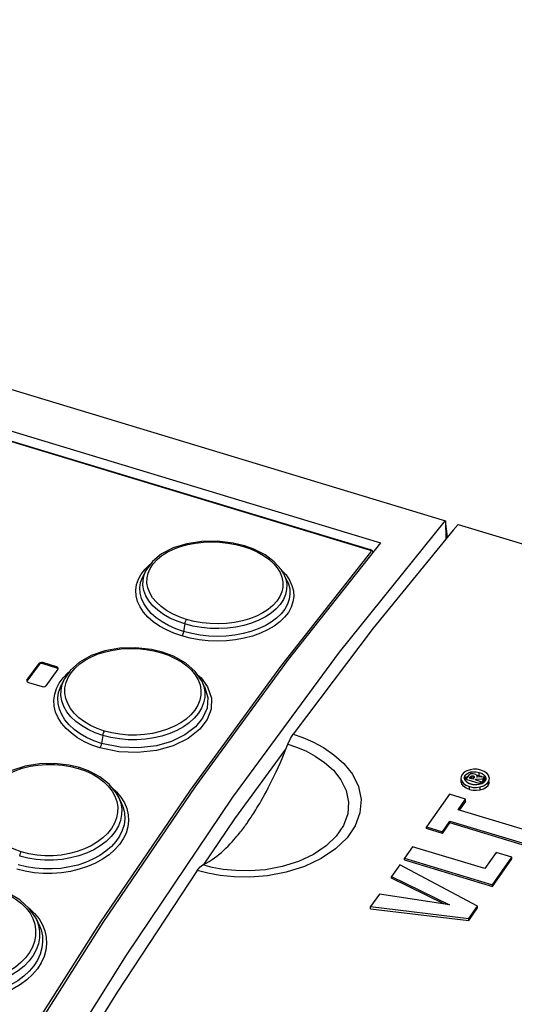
# Model space of a CAD drawing. Extents: x 0 to 594, y 0 to 420.
# Tile 20 of 28: x 520 to 527, y 134 to 149. Entities that reach past the tile are written whole.
import ezdxf

# ---------------------------------------------------------------- set-up
doc = ezdxf.new("R2010")
doc.units = 0
doc.header["$LTSCALE"] = 32.67
doc.layers.get('0').update_dxf_attribs({"linetype": 'CONTINUOUS'})

msp = doc.modelspace()

# ---------------------------------------------------------------- linework, layer by layer
at = {"color": 7, "linetype": 'CONTINUOUS'}
for p, q in [((501.839, 148.598), (525.817, 141.356)), ((501.618, 148.063), (524.876, 141.038)), ((501.598, 147.924), (524.728, 140.938)), ((525.817, 141.356), (525.824, 141.092)), ((525.848, 141.122), (525.817, 141.356)), ((525.999, 141.301), (525.929, 141.221)), ((525.999, 141.301), (533.001, 139.186)), ((523.046, 140.944), (522.91, 140.992)), ((524.755, 140.925), (524.728, 140.938)), ((524.772, 140.906), (524.755, 140.925)), ((521.485, 140.637), (521.443, 140.555)), ((523.523, 140.496), (523.478, 140.585)), ((521.883, 139.398), (521.725, 139.456)), ((519.764, 139.051), (519.939, 139.292)), ((519.939, 139.277), (519.764, 139.036)), ((520.192, 139.243), (519.992, 139.304)), ((519.992, 139.289), (520.192, 139.228)), ((520.212, 139.21), (520.036, 138.969)), ((520.208, 139.235), (520.192, 139.243)), ((520.208, 139.22), (520.192, 139.228)), ((520.213, 139.212), (520.208, 139.22)), ((520.212, 139.21), (520.216, 139.22)), ((520.305, 139.069), (520.263, 138.987)), ((519.764, 139.051), (519.76, 139.04)), ((519.768, 139.026), (519.784, 139.017)), ((519.784, 139.017), (519.983, 138.957)), ((522.331, 138.959), (522.288, 139.045)), ((520.655, 137.739), (520.522, 137.788)), ((526.089, 137.719), (526.059, 137.688)), ((526.09, 137.636), (526.092, 137.65)), ((526.092, 137.65), (526.104, 137.675)), ((526.104, 137.629), (526.123, 137.649)), ((526.145, 137.662), (526.112, 137.617)), ((526.123, 137.649), (526.143, 137.661)), ((526.157, 137.677), (526.145, 137.662)), ((526.165, 137.632), (526.177, 137.649)), ((526.224, 137.763), (526.173, 137.756)), ((526.198, 137.698), (526.183, 137.694)), ((526.231, 137.645), (526.227, 137.638)), ((526.234, 137.646), (526.234, 137.656)), ((526.256, 137.686), (526.239, 137.692)), ((526.267, 137.679), (526.256, 137.686)), ((526.272, 137.672), (526.267, 137.679)), ((526.306, 137.667), (526.267, 137.676)), ((526.275, 137.664), (526.272, 137.672)), ((526.382, 137.652), (526.272, 137.646)), ((526.275, 137.66), (526.275, 137.664)), ((526.275, 137.646), (526.275, 137.66)), ((526.333, 137.657), (526.306, 137.667)), ((526.378, 137.731), (526.33, 137.75)), ((526.347, 137.65), (526.333, 137.657)), ((526.361, 137.622), (526.382, 137.652)), ((526.382, 137.605), (526.382, 137.652)), ((526.392, 137.661), (526.402, 137.636)), ((526.04, 137.634), (526.04, 137.591)), ((526.054, 137.588), (526.079, 137.557)), ((526.091, 137.627), (526.09, 137.636)), ((526.101, 137.602), (526.091, 137.627)), ((526.096, 137.614), (526.104, 137.629)), ((526.12, 137.581), (526.101, 137.602)), ((526.112, 137.589), (526.112, 137.617)), ((526.112, 137.617), (526.314, 137.556)), ((526.147, 137.563), (526.12, 137.581)), ((526.147, 137.563), (526.226, 137.539)), ((526.187, 137.547), (526.147, 137.563)), ((526.213, 137.618), (526.165, 137.632)), ((526.231, 137.537), (526.187, 137.547)), ((526.227, 137.638), (526.213, 137.618)), ((526.247, 137.608), (526.255, 137.619)), ((526.332, 137.582), (526.247, 137.608)), ((526.255, 137.619), (526.361, 137.622)), ((526.255, 137.608), (526.255, 137.619)), ((526.342, 137.551), (526.307, 137.54)), ((526.314, 137.556), (526.332, 137.582)), ((526.314, 137.54), (526.314, 137.556)), ((526.32, 137.507), (526.368, 137.523)), ((526.332, 137.548), (526.332, 137.582)), ((526.36, 137.576), (526.332, 137.575)), ((526.369, 137.566), (526.342, 137.551)), ((526.36, 137.576), (526.361, 137.622)), ((526.36, 137.576), (526.382, 137.605)), ((526.39, 137.588), (526.369, 137.566)), ((526.392, 137.613), (526.382, 137.625)), ((526.401, 137.613), (526.39, 137.588)), ((526.394, 137.61), (526.392, 137.613)), ((526.403, 137.626), (526.401, 137.613)), ((526.402, 137.636), (526.403, 137.626)), ((521.123, 137.291), (521.082, 137.372)), ((525.878, 137.401), (525.545, 136.929)), ((526.107, 137.332), (525.878, 137.401)), ((526.163, 137.472), (526.116, 137.491)), ((526.32, 137.465), (526.367, 137.48)), ((525.999, 137.178), (526.107, 137.332)), ((526.107, 137.297), (526.017, 137.173)), ((526.107, 137.297), (526.107, 137.332)), ((527.041, 136.863), (525.999, 137.178)), ((525.545, 136.904), (525.545, 136.929)), ((525.545, 136.929), (525.774, 136.86)), ((525.774, 136.86), (525.883, 137.013)), ((525.774, 136.835), (525.883, 136.986)), ((525.883, 136.986), (525.883, 137.013)), ((525.883, 137.013), (526.925, 136.699)), ((526.925, 136.671), (525.883, 136.986)), ((525.774, 136.835), (525.545, 136.904)), ((525.774, 136.835), (525.774, 136.86)), ((525.342, 136.642), (525.226, 136.477)), ((526.385, 136.326), (525.342, 136.642)), ((526.55, 136.561), (526.385, 136.326)), ((526.779, 136.491), (526.55, 136.561)), ((525.159, 136.381), (525.039, 136.212)), ((526.281, 135.784), (525.159, 136.381)), ((525.226, 136.454), (525.226, 136.477)), ((525.226, 136.477), (526.498, 136.093)), ((525.226, 136.454), (526.498, 136.07)), ((526.498, 136.093), (526.779, 136.491)), ((526.498, 136.07), (526.779, 136.467)), ((526.779, 136.467), (526.779, 136.491)), ((525.039, 136.186), (525.039, 136.212)), ((525.039, 136.212), (525.877, 135.802)), ((525.794, 135.815), (525.039, 136.186)), ((526.498, 136.07), (526.498, 136.093)), ((524.861, 135.958), (524.735, 135.78)), ((525.877, 135.802), (524.861, 135.958)), ((524.735, 135.744), (524.735, 135.78)), ((524.735, 135.78), (526.155, 135.606)), ((524.735, 135.744), (526.155, 135.576)), ((526.155, 135.606), (526.281, 135.784)), ((526.155, 135.576), (526.281, 135.758)), ((526.281, 135.758), (526.281, 135.784)), ((520.863, 135.549), (519.528, 133.445)), ((519.931, 135.535), (519.892, 135.614)), ((526.155, 135.576), (526.155, 135.606))]:
    msp.add_line(p, q, dxfattribs=at)
at = {"color": 9, "linetype": 'CONTINUOUS'}
for p, q in [((524.719, 140.932), (501.588, 147.919)), ((522.895, 140.983), (522.999, 140.947)), ((524.735, 140.924), (524.719, 140.932)), ((524.742, 140.913), (524.735, 140.924)), ((524.739, 140.901), (524.742, 140.913)), ((521.418, 140.585), (521.474, 140.657)), ((521.474, 140.657), (521.543, 140.723)), ((521.516, 140.599), (521.546, 140.667)), ((523.385, 140.675), (523.426, 140.608)), ((523.441, 140.648), (523.447, 140.642)), ((523.447, 140.642), (523.512, 140.571)), ((523.426, 140.608), (523.453, 140.538)), ((522.047, 139.863), (522.03, 139.754)), ((521.708, 139.446), (521.813, 139.41)), ((519.939, 139.277), (519.939, 139.292)), ((519.992, 139.304), (519.992, 139.289)), ((520.192, 139.228), (520.192, 139.243)), ((520.232, 139.009), (520.287, 139.085)), ((520.287, 139.085), (520.357, 139.157)), ((520.33, 139.015), (520.359, 139.088)), ((520.357, 139.157), (520.375, 139.171)), ((522.199, 139.127), (522.24, 139.057)), ((522.231, 139.129), (522.284, 139.083)), ((522.24, 139.057), (522.267, 138.984)), ((520.861, 138.252), (520.843, 138.135)), ((520.505, 137.775), (520.609, 137.739)), ((526.104, 137.629), (526.104, 137.675)), ((526.177, 137.632), (526.177, 137.649)), ((526.186, 137.694), (526.186, 137.723)), ((526.192, 137.624), (526.192, 137.665)), ((526.216, 137.622), (526.217, 137.668)), ((526.306, 137.667), (526.306, 137.716)), ((526.392, 137.613), (526.392, 137.661)), ((520.991, 137.499), (521.06, 137.435)), ((526.054, 137.546), (526.054, 137.588)), ((526.163, 137.472), (526.163, 137.513)), ((526.32, 137.465), (526.32, 137.507)), ((526.434, 137.53), (526.434, 137.575)), ((520.995, 137.447), (521.036, 137.373)), ((521.036, 137.373), (521.064, 137.296)), ((521.06, 137.435), (521.124, 137.358)), ((519.808, 135.681), (519.849, 135.604)), ((519.875, 135.679), (519.939, 135.599)), ((519.849, 135.604), (519.876, 135.524))]:
    msp.add_line(p, q, dxfattribs=at)
at = {"color": 7, "linetype": 'CONTINUOUS'}
for points in [[(525.814, 141.357), (524.28, 139.454), (522.739, 137.358), (521.197, 135.077), (519.661, 132.622)], [(525.929, 141.221), (524.773, 139.8), (523.613, 138.268)], [(522.91, 140.992), (522.748, 141.032), (522.52, 141.059), (522.293, 141.056), (522.077, 141.023), (521.881, 140.962), (521.712, 140.876), (521.579, 140.767), (521.485, 140.637)], [(524.876, 141.038), (523.542, 139.351), (522.203, 137.519), (520.863, 135.549)], [(523.478, 140.586), (523.44, 140.648), (523.341, 140.761), (523.208, 140.86), (523.046, 140.944)], [(521.725, 139.456), (521.564, 139.495), (521.336, 139.52), (521.108, 139.513), (520.89, 139.475), (520.692, 139.406), (520.522, 139.311), (520.388, 139.191), (520.305, 139.069)], [(522.288, 139.045), (522.199, 139.175), (522.061, 139.297), (521.883, 139.398)], [(519.992, 139.304), (519.972, 139.306), (519.953, 139.302), (519.939, 139.292)], [(519.992, 139.289), (519.972, 139.291), (519.953, 139.287), (519.939, 139.277)], [(520.216, 139.22), (520.215, 139.223), (520.208, 139.235)], [(519.76, 139.04), (519.76, 139.038), (519.768, 139.026)], [(519.983, 138.957), (520.004, 138.954), (520.023, 138.959), (520.036, 138.969)], [(523.539, 138.127), (523.575, 138.205), (523.613, 138.268)], [(522.952, 136.99), (522.96, 137.003), (522.97, 137.017), (522.98, 137.032), (522.992, 137.05), (523.005, 137.069), (523.018, 137.089), (523.032, 137.109), (523.045, 137.13), (523.059, 137.153), (523.075, 137.177), (523.091, 137.204), (523.11, 137.235), (523.13, 137.269), (523.152, 137.307), (523.175, 137.348), (523.2, 137.393), (523.227, 137.442), (523.255, 137.496), (523.284, 137.552), (523.312, 137.608), (523.34, 137.666), (523.368, 137.726), (523.398, 137.79), (523.43, 137.861), (523.464, 137.941), (523.5, 138.029), (523.539, 138.127)], [(522.316, 136.374), (522.77, 137.045), (523.509, 138.051)], [(520.522, 137.788), (520.375, 137.824), (520.16, 137.848), (519.945, 137.842), (519.738, 137.807), (519.546, 137.743), (519.378, 137.655), (519.239, 137.545), (519.134, 137.415), (519.109, 137.37)], [(521.082, 137.373), (521.054, 137.422), (520.953, 137.546), (520.819, 137.653), (520.655, 137.739)], [(526.059, 137.688), (526.043, 137.654), (526.04, 137.634)], [(526.173, 137.756), (526.126, 137.741), (526.089, 137.719)], [(526.104, 137.675), (526.125, 137.697), (526.152, 137.712), (526.186, 137.723)], [(526.183, 137.694), (526.17, 137.688), (526.157, 137.677)], [(526.177, 137.649), (526.181, 137.655), (526.187, 137.661), (526.192, 137.665)], [(526.186, 137.723), (526.223, 137.727), (526.262, 137.726), (526.306, 137.716)], [(526.192, 137.665), (526.199, 137.668), (526.207, 137.669), (526.217, 137.668)], [(526.239, 137.692), (526.216, 137.698), (526.198, 137.698)], [(526.217, 137.668), (526.226, 137.664), (526.232, 137.66), (526.234, 137.656)], [(526.33, 137.75), (526.275, 137.762), (526.224, 137.763)], [(526.234, 137.656), (526.233, 137.651), (526.231, 137.645)], [(526.272, 137.646), (526.275, 137.656), (526.275, 137.66)], [(526.306, 137.716), (526.346, 137.7), (526.374, 137.682), (526.392, 137.661)], [(526.439, 137.676), (526.414, 137.706), (526.378, 137.731)], [(526.453, 137.629), (526.452, 137.642), (526.439, 137.676)], [(526.04, 137.634), (526.041, 137.622), (526.054, 137.588)], [(526.04, 137.591), (526.041, 137.579), (526.054, 137.546)], [(526.116, 137.491), (526.079, 137.516), (526.054, 137.546)], [(526.079, 137.557), (526.114, 137.533), (526.163, 137.513)], [(526.163, 137.513), (526.217, 137.501), (526.268, 137.5), (526.32, 137.507)], [(526.307, 137.54), (526.271, 137.535), (526.231, 137.537)], [(526.367, 137.48), (526.406, 137.502), (526.434, 137.53)], [(526.368, 137.523), (526.405, 137.545), (526.434, 137.575)], [(526.434, 137.575), (526.45, 137.61), (526.453, 137.629)], [(526.434, 137.53), (526.45, 137.561), (526.453, 137.582)], [(526.163, 137.472), (526.214, 137.461), (526.267, 137.459), (526.32, 137.465)], [(522.308, 136.379), (522.356, 136.404), (522.4, 136.429), (522.441, 136.456), (522.477, 136.481), (522.511, 136.507), (522.544, 136.533), (522.576, 136.561), (522.609, 136.59), (522.641, 136.621), (522.673, 136.652), (522.703, 136.683), (522.73, 136.713), (522.756, 136.741), (522.78, 136.769), (522.801, 136.794), (522.82, 136.816), (522.836, 136.837), (522.851, 136.856), (522.866, 136.874), (522.88, 136.893), (522.895, 136.913), (522.909, 136.932), (522.922, 136.949), (522.933, 136.964), (522.942, 136.978), (522.952, 136.99)], [(522.227, 136.3), (522.268, 136.35), (522.308, 136.379)], [(522.227, 136.3), (521.067, 134.539), (519.911, 132.68)], [(519.892, 135.614), (519.798, 135.752), (519.66, 135.876), (519.486, 135.976)]]:
    msp.add_lwpolyline(points, dxfattribs=at)
at = {"color": 9, "linetype": 'CONTINUOUS'}
for points in [[(521.546, 140.667), (521.589, 140.733), (521.645, 140.795), (521.713, 140.851), (521.793, 140.902), (521.884, 140.946), (521.983, 140.983), (522.089, 141.012), (522.2, 141.033), (522.316, 141.046), (522.434, 141.05), (522.553, 141.045), (522.671, 141.033), (522.786, 141.012), (522.895, 140.983)], [(522.91, 140.992), (522.904, 140.991), (522.895, 140.983)], [(522.999, 140.947), (523.096, 140.904), (523.185, 140.854), (523.263, 140.799), (523.33, 140.739), (523.385, 140.675)], [(524.719, 140.932), (524.727, 140.938), (524.728, 140.938)], [(519.52, 133.493), (520.823, 135.541), (522.13, 137.462), (523.436, 139.25), (524.739, 140.901)], [(522.047, 139.863), (521.935, 139.902), (521.833, 139.948), (521.74, 140.002), (521.657, 140.062), (521.586, 140.127), (521.528, 140.197), (521.485, 140.27), (521.456, 140.345), (521.442, 140.422), (521.443, 140.498), (521.459, 140.573), (521.485, 140.637)], [(522.005, 139.689), (521.89, 139.728), (521.781, 139.776), (521.681, 139.832), (521.591, 139.895), (521.514, 139.963), (521.45, 140.035), (521.4, 140.111), (521.365, 140.19), (521.345, 140.271), (521.34, 140.352), (521.35, 140.432), (521.376, 140.51), (521.418, 140.585)], [(522.03, 139.754), (521.918, 139.793), (521.813, 139.839), (521.718, 139.892), (521.634, 139.952), (521.561, 140.016), (521.501, 140.085), (521.454, 140.157), (521.421, 140.232), (521.402, 140.308), (521.398, 140.385), (521.408, 140.46), (521.433, 140.534), (521.443, 140.555)], [(522.072, 139.928), (521.968, 139.965), (521.871, 140.008), (521.782, 140.059), (521.703, 140.116), (521.637, 140.177), (521.582, 140.243), (521.541, 140.312), (521.513, 140.383), (521.5, 140.455), (521.501, 140.528), (521.516, 140.599)], [(523.512, 140.571), (523.562, 140.497), (523.597, 140.42), (523.618, 140.342), (523.623, 140.262), (523.612, 140.183), (523.586, 140.105), (523.545, 140.031), (523.489, 139.96), (523.42, 139.893), (523.338, 139.832), (523.244, 139.777), (523.14, 139.729), (523.027, 139.688), (522.907, 139.657), (522.781, 139.633), (522.651, 139.619), (522.518, 139.615), (522.385, 139.62), (522.254, 139.634), (522.126, 139.657), (522.005, 139.689)], [(523.523, 140.496), (523.545, 140.444), (523.564, 140.369), (523.568, 140.294), (523.558, 140.22), (523.533, 140.147), (523.494, 140.076), (523.441, 140.009), (523.375, 139.946), (523.297, 139.888), (523.208, 139.836), (523.11, 139.791), (523.003, 139.753), (522.889, 139.723), (522.77, 139.701), (522.646, 139.688), (522.521, 139.683), (522.395, 139.688), (522.271, 139.701), (522.148, 139.723), (522.03, 139.754)], [(523.478, 140.585), (523.507, 140.512), (523.521, 140.437), (523.52, 140.362), (523.505, 140.288), (523.474, 140.215), (523.428, 140.146), (523.369, 140.08), (523.297, 140.019), (523.213, 139.964), (523.119, 139.916), (523.014, 139.875), (522.902, 139.842), (522.785, 139.818), (522.663, 139.802), (522.538, 139.796), (522.412, 139.799), (522.287, 139.811), (522.165, 139.833), (522.047, 139.863)], [(523.453, 140.538), (523.467, 140.467), (523.466, 140.396), (523.451, 140.326), (523.422, 140.258), (523.378, 140.192), (523.322, 140.13), (523.254, 140.073), (523.175, 140.022), (523.084, 139.976), (522.985, 139.938), (522.88, 139.907), (522.768, 139.885), (522.652, 139.87), (522.534, 139.865), (522.415, 139.868), (522.296, 139.88), (522.181, 139.9), (522.072, 139.928)], [(522.047, 139.863), (522.052, 139.887), (522.061, 139.91), (522.072, 139.928)], [(522.03, 139.754), (522.024, 139.73), (522.015, 139.707), (522.005, 139.689)], [(520.359, 139.088), (520.402, 139.158), (520.459, 139.224), (520.527, 139.285), (520.606, 139.34), (520.697, 139.388), (520.796, 139.429), (520.901, 139.462), (521.013, 139.486), (521.129, 139.502), (521.247, 139.508), (521.366, 139.506), (521.484, 139.494), (521.599, 139.474), (521.708, 139.446)], [(521.725, 139.456), (521.718, 139.455), (521.708, 139.446)], [(521.813, 139.41), (521.91, 139.366), (521.999, 139.314), (522.077, 139.257), (522.144, 139.195), (522.199, 139.127)], [(520.861, 138.252), (520.75, 138.291), (520.647, 138.338), (520.554, 138.393), (520.471, 138.454), (520.4, 138.522), (520.343, 138.595), (520.299, 138.671), (520.27, 138.75), (520.256, 138.83), (520.257, 138.911), (520.273, 138.99), (520.305, 139.069)], [(522.284, 139.083), (522.377, 138.952), (522.432, 138.792), (522.429, 138.633), (522.372, 138.482), (522.266, 138.342), (522.098, 138.209), (521.879, 138.102), (521.638, 138.034), (521.365, 138.003), (521.094, 138.014), (520.819, 138.071)], [(520.819, 138.071), (520.704, 138.111), (520.596, 138.16), (520.496, 138.217), (520.406, 138.282), (520.329, 138.352), (520.265, 138.428), (520.215, 138.508), (520.179, 138.59), (520.159, 138.675), (520.154, 138.761), (520.165, 138.846), (520.191, 138.929), (520.232, 139.009)], [(520.843, 138.135), (520.731, 138.174), (520.627, 138.221), (520.532, 138.276), (520.447, 138.338), (520.374, 138.405), (520.314, 138.477), (520.267, 138.552), (520.234, 138.631), (520.215, 138.711), (520.211, 138.792), (520.222, 138.873), (520.247, 138.951), (520.263, 138.987)], [(520.885, 138.315), (520.781, 138.352), (520.683, 138.396), (520.595, 138.449), (520.516, 138.507), (520.449, 138.571), (520.395, 138.64), (520.353, 138.712), (520.326, 138.787), (520.313, 138.863), (520.314, 138.94), (520.33, 139.015)], [(522.331, 138.959), (522.38, 138.8), (522.369, 138.647), (522.305, 138.5), (522.203, 138.377), (522.048, 138.26), (521.855, 138.166), (521.639, 138.103), (521.377, 138.07), (521.11, 138.08), (520.843, 138.135)], [(522.288, 139.045), (522.293, 139.036), (522.322, 138.959), (522.336, 138.88), (522.335, 138.801), (522.319, 138.723), (522.289, 138.646), (522.243, 138.572), (522.184, 138.502), (522.112, 138.436), (522.028, 138.377), (521.933, 138.325), (521.829, 138.28), (521.717, 138.243), (521.6, 138.216), (521.478, 138.198), (521.353, 138.189), (521.227, 138.19), (521.102, 138.201), (520.979, 138.221), (520.861, 138.252)], [(522.267, 138.984), (522.281, 138.909), (522.28, 138.833), (522.264, 138.76), (522.235, 138.688), (522.192, 138.617), (522.135, 138.55), (522.068, 138.489), (521.988, 138.433), (521.898, 138.384), (521.799, 138.341), (521.693, 138.307), (521.582, 138.281), (521.466, 138.264), (521.347, 138.256), (521.228, 138.257), (521.109, 138.268), (520.994, 138.287), (520.885, 138.315)], [(520.861, 138.252), (520.867, 138.275), (520.875, 138.297), (520.885, 138.315)], [(523.613, 138.268), (523.753, 138.22), (523.901, 138.157), (524.054, 138.075), (524.205, 137.972), (524.348, 137.845), (524.471, 137.69), (524.558, 137.513), (524.596, 137.324), (524.581, 137.133), (524.513, 136.946), (524.394, 136.771), (524.229, 136.61), (524.02, 136.471), (523.777, 136.357), (523.511, 136.273), (523.242, 136.223), (522.99, 136.204), (522.761, 136.208), (522.558, 136.228), (522.38, 136.261), (522.227, 136.3)], [(520.843, 138.135), (520.837, 138.112), (520.829, 138.09), (520.819, 138.071)], [(523.539, 138.127), (523.664, 138.084), (523.797, 138.027), (523.933, 137.954), (524.068, 137.862), (524.196, 137.748), (524.305, 137.611), (524.382, 137.454), (524.416, 137.286), (524.403, 137.116), (524.343, 136.951), (524.238, 136.796), (524.091, 136.654), (523.907, 136.53), (523.691, 136.429), (523.454, 136.356), (523.215, 136.311), (522.99, 136.294), (522.786, 136.297), (522.604, 136.315), (522.445, 136.344), (522.308, 136.379)], [(519.198, 137.449), (519.254, 137.52), (519.322, 137.585), (519.402, 137.644), (519.492, 137.697), (519.591, 137.742), (519.697, 137.778), (519.808, 137.806), (519.924, 137.824), (520.043, 137.833), (520.162, 137.833), (520.28, 137.823), (520.396, 137.803), (520.505, 137.775)], [(520.522, 137.788), (520.515, 137.786), (520.505, 137.775)], [(520.609, 137.739), (520.706, 137.694), (520.795, 137.641), (520.874, 137.582), (520.94, 137.517), (520.995, 137.447)], [(521.124, 137.358), (521.174, 137.277), (521.21, 137.193), (521.23, 137.105), (521.235, 137.016), (521.224, 136.928), (521.198, 136.841), (521.157, 136.756), (521.102, 136.675), (521.032, 136.598), (520.951, 136.526), (520.857, 136.462), (520.753, 136.405), (520.64, 136.356), (520.519, 136.316), (520.393, 136.286), (520.263, 136.265), (520.131, 136.255), (519.998, 136.256), (519.866, 136.267), (519.738, 136.289), (519.616, 136.32)], [(521.082, 137.372), (521.091, 137.354), (521.12, 137.273), (521.134, 137.19), (521.133, 137.107), (521.117, 137.024), (521.086, 136.943), (521.04, 136.864), (520.981, 136.789), (520.909, 136.719), (520.825, 136.656), (520.73, 136.6), (520.626, 136.551), (520.514, 136.511), (520.396, 136.48), (520.274, 136.459), (520.149, 136.448), (520.024, 136.447), (519.899, 136.457), (519.777, 136.477), (519.659, 136.506)], [(519.681, 136.568), (519.577, 136.605), (519.48, 136.65), (519.391, 136.704), (519.313, 136.764), (519.246, 136.831), (519.191, 136.902), (519.15, 136.977), (519.123, 137.056), (519.109, 137.136), (519.11, 137.217), (519.125, 137.296)], [(521.123, 137.291), (521.155, 137.212), (521.174, 137.129), (521.178, 137.045), (521.168, 136.961), (521.143, 136.878), (521.103, 136.797), (521.05, 136.72), (520.985, 136.647), (520.907, 136.579), (520.818, 136.518), (520.719, 136.463), (520.612, 136.416), (520.498, 136.378), (520.378, 136.35), (520.255, 136.33), (520.13, 136.321), (520.004, 136.321), (519.88, 136.331), (519.757, 136.352), (519.639, 136.382)], [(521.064, 137.296), (521.077, 137.217), (521.076, 137.137), (521.06, 137.059), (521.031, 136.982), (520.988, 136.907), (520.931, 136.836), (520.863, 136.771), (520.784, 136.711), (520.693, 136.657), (520.594, 136.61), (520.488, 136.572), (520.377, 136.543), (520.261, 136.523), (520.143, 136.513), (520.024, 136.512), (519.905, 136.522), (519.791, 136.54), (519.681, 136.568)], [(519.659, 136.506), (519.664, 136.529), (519.672, 136.55), (519.681, 136.568)], [(519.422, 135.982), (519.519, 135.936), (519.608, 135.882), (519.686, 135.821), (519.753, 135.754), (519.808, 135.681)], [(519.796, 135.754), (519.797, 135.753), (519.875, 135.679)], [(519.939, 135.599), (519.989, 135.514), (520.024, 135.426), (520.044, 135.334), (520.049, 135.241), (520.038, 135.148), (520.012, 135.055), (519.971, 134.965), (519.915, 134.878), (519.846, 134.796), (519.764, 134.72), (519.67, 134.651), (519.565, 134.589), (519.452, 134.535), (519.331, 134.492), (519.206, 134.458), (519.076, 134.435), (518.943, 134.423), (518.81, 134.422), (518.679, 134.432), (518.551, 134.452), (518.43, 134.483)], [(519.931, 135.535), (519.968, 135.443), (519.987, 135.356), (519.991, 135.267), (519.98, 135.179), (519.955, 135.091), (519.916, 135.004), (519.862, 134.922), (519.797, 134.843), (519.719, 134.771), (519.63, 134.705), (519.531, 134.646), (519.424, 134.595), (519.309, 134.553), (519.19, 134.521), (519.067, 134.498), (518.942, 134.486), (518.816, 134.485), (518.691, 134.494), (518.569, 134.513), (518.452, 134.543)], [(519.892, 135.614), (519.905, 135.586), (519.933, 135.502), (519.947, 135.415), (519.946, 135.327), (519.93, 135.24), (519.899, 135.154), (519.853, 135.07), (519.794, 134.991), (519.722, 134.917), (519.638, 134.85), (519.543, 134.789), (519.439, 134.736), (519.327, 134.693), (519.209, 134.659), (519.087, 134.635), (518.962, 134.622), (518.837, 134.619), (518.712, 134.627), (518.591, 134.646), (518.473, 134.676)], [(519.876, 135.524), (519.889, 135.441), (519.888, 135.356), (519.873, 135.273), (519.844, 135.192), (519.8, 135.113), (519.744, 135.037), (519.676, 134.967), (519.596, 134.902), (519.506, 134.844), (519.406, 134.794), (519.3, 134.752), (519.189, 134.72), (519.073, 134.698), (518.955, 134.685), (518.836, 134.682), (518.718, 134.69), (518.603, 134.708), (518.494, 134.736)]]:
    msp.add_lwpolyline(points, dxfattribs=at)

doc.saveas('drawing.dxf')
